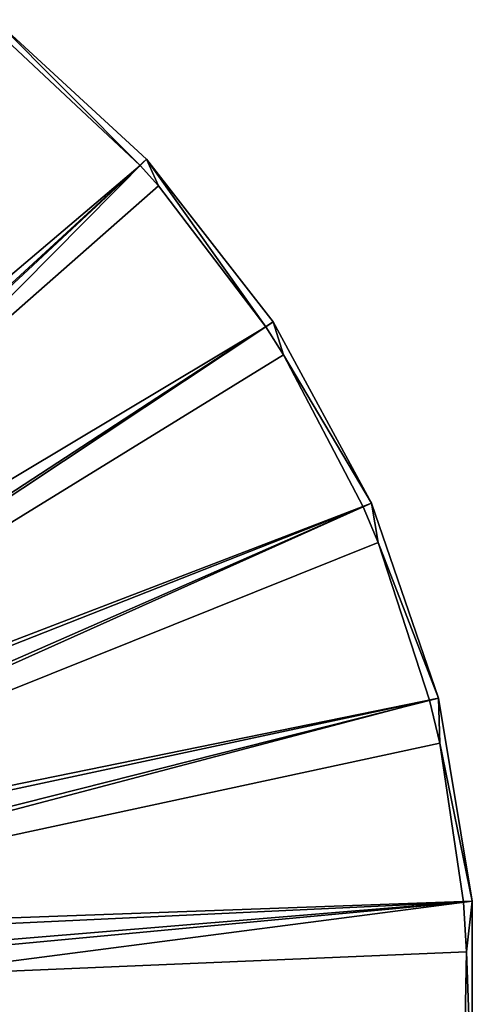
# Model space of a CAD drawing. Header units: millimetres. Extents: x 1 to 171, y -85 to 85.
# Tile 54 of 54: x 140 to 171, y 0 to 67. Entities that reach past the tile are written whole.
import ezdxf

# ---------------------------------------------------------------- set-up
doc = ezdxf.new("R2010")
doc.units = ezdxf.units.MM
doc.header["$LTSCALE"] = 25.4
doc.layers.get('0').update_dxf_attribs({"true_color": 0xff5454})

# ---------------------------------------------------------------- blocks, each defined once
blk = doc.blocks.new('HERMANOS-I-8103.STL')
at = {"color": 250, "true_color": 0x262626}
mesh = blk.add_polyface(dxfattribs=at)
corners = [(99.998, 12.774, 89.645), (138.449, 67.231, 10.591), (97.706, 14.884, 89.645), (148.801, 57.701, 10.591)]
mesh.append_faces([[corners[k] for k in face] for face in [(0, 1, 2), (1, 0, 3)]], dxfattribs={"vtx0": -1, "color": 250})
mesh = blk.add_polyface(dxfattribs=at)
corners = [(148.801, 57.701, 10.591), (148.35, 57.286, 10.077), (138.449, 67.231, 10.591)]
mesh.append_faces([[corners[k] for k in face] for face in [(0, 1, 2)]], dxfattribs={"color": 250})
mesh = blk.add_polyface(dxfattribs=at)
corners = [(148.35, 57.286, 10.077), (139.257, 65.808, 10.077), (138.449, 67.231, 10.591)]
mesh.append_faces([[corners[k] for k in face] for face in [(0, 1, 2)]], dxfattribs={"color": 250})
mesh = blk.add_polyface(dxfattribs=at)
corners = [(148.35, 57.286, 10.077), (97.596, 14.211, 89.11), (139.257, 65.808, 10.077)]
mesh.append_faces([[corners[k] for k in face] for face in [(0, 1, 2)]], dxfattribs={"color": 250})
mesh = blk.add_polyface(dxfattribs=at)
corners = [(148.35, 57.286, 10.077), (99.832, 12.067, 89.11), (97.596, 14.211, 89.11)]
mesh.append_faces([[corners[k] for k in face] for face in [(0, 1, 2)]], dxfattribs={"color": 250})
mesh = blk.add_polyface(dxfattribs=at)
corners = [(149.614, 55.881, 10.077), (99.832, 12.067, 89.11), (148.35, 57.286, 10.077)]
mesh.append_faces([[corners[k] for k in face] for face in [(0, 1, 2)]], dxfattribs={"color": 250})
mesh = blk.add_polyface(dxfattribs=at)
corners = [(101.911, 10.316, 89.645), (148.801, 57.701, 10.591), (99.998, 12.774, 89.645), (157.443, 46.597, 10.591)]
mesh.append_faces([[corners[k] for k in face] for face in [(0, 1, 2), (1, 0, 3)]], dxfattribs={"vtx0": -1, "color": 250})
mesh = blk.add_polyface(dxfattribs=at)
corners = [(149.614, 55.881, 10.077), (148.35, 57.286, 10.077), (148.801, 57.701, 10.591)]
mesh.append_faces([[corners[k] for k in face] for face in [(0, 1, 2)]], dxfattribs={"color": 250})
mesh = blk.add_polyface(dxfattribs=at)
corners = [(157.443, 46.597, 10.591), (156.93, 46.262, 10.077), (148.801, 57.701, 10.591)]
mesh.append_faces([[corners[k] for k in face] for face in [(0, 1, 2)]], dxfattribs={"color": 250})
mesh = blk.add_polyface(dxfattribs=at)
corners = [(156.93, 46.262, 10.077), (149.614, 55.881, 10.077), (148.801, 57.701, 10.591)]
mesh.append_faces([[corners[k] for k in face] for face in [(0, 1, 2)]], dxfattribs={"color": 250})
mesh = blk.add_polyface(dxfattribs=at)
corners = [(156.93, 46.262, 10.077), (99.832, 12.067, 89.11), (149.614, 55.881, 10.077)]
mesh.append_faces([[corners[k] for k in face] for face in [(0, 1, 2)]], dxfattribs={"color": 250})
mesh = blk.add_polyface(dxfattribs=at)
corners = [(164.14, 34.222, 10.591), (101.911, 10.316, 89.645), (103.394, 7.576, 89.645), (157.443, 46.597, 10.591)]
mesh.append_faces([[corners[k] for k in face] for face in [(0, 1, 2), (1, 0, 3)]], dxfattribs={"vtx0": -1, "color": 250})
mesh = blk.add_polyface(dxfattribs=at)
corners = [(158.145, 44.347, 10.077), (156.93, 46.262, 10.077), (157.443, 46.597, 10.591)]
mesh.append_faces([[corners[k] for k in face] for face in [(0, 1, 2)]], dxfattribs={"color": 250})
mesh = blk.add_polyface(dxfattribs=at)
corners = [(164.14, 34.222, 10.591), (158.145, 44.347, 10.077), (157.443, 46.597, 10.591)]
mesh.append_faces([[corners[k] for k in face] for face in [(0, 1, 2)]], dxfattribs={"color": 250})
mesh = blk.add_polyface(dxfattribs=at)
corners = [(156.93, 46.262, 10.077), (101.674, 9.577, 89.11), (99.832, 12.067, 89.11)]
mesh.append_faces([[corners[k] for k in face] for face in [(0, 1, 2)]], dxfattribs={"color": 250})
mesh = blk.add_polyface(dxfattribs=at)
corners = [(156.93, 46.262, 10.077), (158.145, 44.347, 10.077), (101.674, 9.577, 89.11)]
mesh.append_faces([[corners[k] for k in face] for face in [(0, 1, 2)]], dxfattribs={"color": 250})
mesh = blk.add_polyface(dxfattribs=at)
corners = [(158.145, 44.347, 10.077), (163.579, 33.976, 10.077), (101.674, 9.577, 89.11)]
mesh.append_faces([[corners[k] for k in face] for face in [(0, 1, 2)]], dxfattribs={"color": 250})
mesh = blk.add_polyface(dxfattribs=at)
corners = [(164.14, 34.222, 10.591), (163.579, 33.976, 10.077), (158.145, 44.347, 10.077)]
mesh.append_faces([[corners[k] for k in face] for face in [(0, 1, 2)]], dxfattribs={"color": 250})
mesh = blk.add_polyface(dxfattribs=at)
corners = [(163.579, 33.976, 10.077), (103.069, 6.81, 89.11), (101.674, 9.577, 89.11)]
mesh.append_faces([[corners[k] for k in face] for face in [(0, 1, 2)]], dxfattribs={"color": 250})
mesh = blk.add_polyface(dxfattribs=at)
corners = [(163.579, 33.976, 10.077), (164.604, 31.537, 10.077), (103.069, 6.81, 89.11)]
mesh.append_faces([[corners[k] for k in face] for face in [(0, 1, 2)]], dxfattribs={"color": 250})
mesh = blk.add_polyface(dxfattribs=at)
corners = [(168.709, 20.914, 10.591), (103.394, 7.576, 89.645), (104.405, 4.63, 89.645), (164.14, 34.222, 10.591)]
mesh.append_faces([[corners[k] for k in face] for face in [(0, 1, 2), (1, 0, 3)]], dxfattribs={"vtx0": -1, "color": 250})
mesh = blk.add_polyface(dxfattribs=at)
corners = [(164.604, 31.537, 10.077), (163.579, 33.976, 10.077), (164.14, 34.222, 10.591)]
mesh.append_faces([[corners[k] for k in face] for face in [(0, 1, 2)]], dxfattribs={"color": 250})
mesh = blk.add_polyface(dxfattribs=at)
corners = [(164.14, 34.222, 10.591), (168.709, 20.914, 10.591), (164.604, 31.537, 10.077)]
mesh.append_faces([[corners[k] for k in face] for face in [(0, 1, 2)]], dxfattribs={"color": 250})
mesh = blk.add_polyface(dxfattribs=at)
corners = [(164.604, 31.537, 10.077), (168.115, 20.764, 10.077), (103.069, 6.81, 89.11)]
mesh.append_faces([[corners[k] for k in face] for face in [(0, 1, 2)]], dxfattribs={"color": 250})
mesh = blk.add_polyface(dxfattribs=at)
corners = [(168.709, 20.914, 10.591), (168.115, 20.764, 10.077), (164.604, 31.537, 10.077)]
mesh.append_faces([[corners[k] for k in face] for face in [(0, 1, 2)]], dxfattribs={"color": 250})
mesh = blk.add_polyface(dxfattribs=at)
corners = [(171.025, 7.035, 10.591), (104.405, 4.63, 89.645), (104.918, 1.558, 89.645), (168.709, 20.914, 10.591)]
mesh.append_faces([[corners[k] for k in face] for face in [(0, 1, 2), (1, 0, 3)]], dxfattribs={"vtx0": -1, "color": 250})
mesh = blk.add_polyface(dxfattribs=at)
corners = [(168.804, 17.82, 10.077), (168.115, 20.764, 10.077), (168.709, 20.914, 10.591)]
mesh.append_faces([[corners[k] for k in face] for face in [(0, 1, 2)]], dxfattribs={"color": 250})
mesh = blk.add_polyface(dxfattribs=at)
corners = [(168.709, 20.914, 10.591), (171.025, 7.035, 10.591), (168.804, 17.82, 10.077)]
mesh.append_faces([[corners[k] for k in face] for face in [(0, 1, 2)]], dxfattribs={"color": 250})
mesh = blk.add_polyface(dxfattribs=at)
corners = [(168.115, 20.764, 10.077), (103.976, 3.848, 89.11), (103.069, 6.81, 89.11)]
mesh.append_faces([[corners[k] for k in face] for face in [(0, 1, 2)]], dxfattribs={"color": 250})
mesh = blk.add_polyface(dxfattribs=at)
corners = [(168.115, 20.764, 10.077), (168.804, 17.82, 10.077), (103.976, 3.848, 89.11)]
mesh.append_faces([[corners[k] for k in face] for face in [(0, 1, 2)]], dxfattribs={"color": 250})
mesh = blk.add_polyface(dxfattribs=at)
corners = [(168.804, 17.82, 10.077), (170.414, 6.985, 10.077), (103.976, 3.848, 89.11)]
mesh.append_faces([[corners[k] for k in face] for face in [(0, 1, 2)]], dxfattribs={"color": 250})
mesh = blk.add_polyface(dxfattribs=at)
corners = [(171.025, 7.035, 10.591), (170.414, 6.985, 10.077), (168.804, 17.82, 10.077)]
mesh.append_faces([[corners[k] for k in face] for face in [(0, 1, 2)]], dxfattribs={"color": 250})
mesh = blk.add_polyface(dxfattribs=at)
corners = [(170.414, 6.985, 10.077), (104.37, 0.775, 89.11), (103.976, 3.848, 89.11)]
mesh.append_faces([[corners[k] for k in face] for face in [(0, 1, 2)]], dxfattribs={"color": 250})
mesh = blk.add_polyface(dxfattribs=at)
corners = [(170.414, 6.985, 10.077), (170.627, 3.59, 10.077), (104.37, 0.775, 89.11)]
mesh.append_faces([[corners[k] for k in face] for face in [(0, 1, 2)]], dxfattribs={"color": 250})
mesh = blk.add_polyface(dxfattribs=at)
corners = [(171.025, 7.035, 10.591), (104.918, -1.558, 89.645), (171.025, -7.035, 10.591), (104.918, 1.558, 89.645)]
mesh.append_faces([[corners[k] for k in face] for face in [(0, 1, 2), (1, 0, 3)]], dxfattribs={"vtx0": -1, "color": 250})
mesh = blk.add_polyface(dxfattribs=at)
corners = [(171.025, 7.035, 10.591), (170.627, 3.59, 10.077), (170.414, 6.985, 10.077)]
mesh.append_faces([[corners[k] for k in face] for face in [(0, 1, 2)]], dxfattribs={"color": 250})
mesh = blk.add_polyface(dxfattribs=at)
corners = [(171.025, 7.035, 10.591), (171.025, -7.035, 10.591), (170.627, 3.59, 10.077)]
mesh.append_faces([[corners[k] for k in face] for face in [(0, 1, 2)]], dxfattribs={"color": 250})
mesh = blk.add_polyface(dxfattribs=at)
corners = [(170.627, 3.59, 10.077), (170.414, -6.985, 10.077), (104.37, 0.775, 89.11)]
mesh.append_faces([[corners[k] for k in face] for face in [(0, 1, 2)]], dxfattribs={"color": 250})
mesh = blk.add_polyface(dxfattribs=at)
corners = [(171.025, -7.035, 10.591), (170.414, -6.985, 10.077), (170.627, 3.59, 10.077)]
mesh.append_faces([[corners[k] for k in face] for face in [(0, 1, 2)]], dxfattribs={"color": 250})
mesh = blk.add_polyface(dxfattribs=at)
corners = [(104.37, 0.775, 89.11), (170.414, -6.985, 10.077), (104.238, -2.32, 89.11)]
mesh.append_faces([[corners[k] for k in face] for face in [(0, 1, 2)]], dxfattribs={"color": 250})

msp = doc.modelspace()

# ---------------------------------------------------------------- block references
at = {"color": 0}
msp.add_blockref('HERMANOS-I-8103.STL', (0, 0), dxfattribs=at)

doc.saveas('drawing.dxf')
